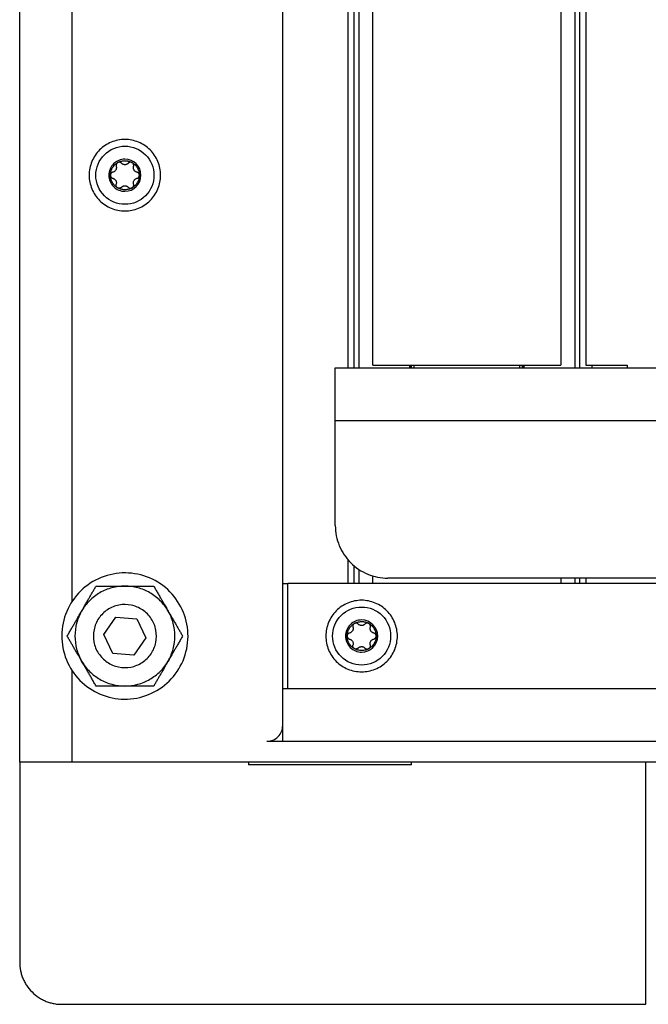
# Model space of a CAD drawing. Header units: millimetres. Extents: x -3787 to 418, y -511 to 3927.
# Tile 15 of 87: x -1940 to -1821, y -38 to 149. Entities that reach past the tile are written whole.
import ezdxf

# ---------------------------------------------------------------- set-up
doc = ezdxf.new("R2010")
doc.units = ezdxf.units.MM

msp = doc.modelspace()

# ---------------------------------------------------------------- linework, layer by layer
at = {"color": 7, "linetype": 'Continuous', "lineweight": 25}
for p, q in [((-1940.01, 7.81), (-1940.01, 1745.81)), ((-1890.01, 14.81), (-1890.01, 1721.55)), ((-1877.64, 304.76), (-1877.64, 82.81)), ((-1872.87, 83.31), (-1872.87, 301.61)), ((-1837.15, 301.14), (-1837.15, 83.31)), ((-1832.37, 301.14), (-1832.37, 83.31)), ((-1930.01, 38.44), (-1930.01, 200.38)), ((-1880.01, 82.81), (-962.01, 82.81)), ((-1872.87, 83.31), (-1837.15, 83.31)), ((-1865.01, 82.81), (-1865.01, 83.31)), ((-1845.01, 83.31), (-1845.01, 82.81)), ((-1832.37, 83.31), (-1824.51, 83.31)), ((-1831.21, 82.81), (-1831.21, 83.31)), ((-1824.51, 83.31), (-1824.51, 82.81)), ((-1880.01, 52.81), (-1880.01, 72.81)), ((-1880.01, 72.81), (-962.01, 72.81)), ((-1877.64, 46.43), (-1877.64, 41.81)), ((-1872.87, 41.81), (-1872.87, 43.28)), ((-1890.01, 41.81), (-1889.01, 41.81)), ((-1889.01, 21.81), (-1889.01, 41.81)), ((-953.01, 41.81), (-1889.01, 41.81)), ((-972.01, 42.81), (-1870.01, 42.81)), ((-1837.15, 42.81), (-1837.15, 41.81)), ((-1832.37, 42.81), (-1832.37, 41.81)), ((-1924, 32.11), (-1921.74, 35.42)), ((-1921.74, 35.42), (-1917.75, 35.11)), ((-1917.75, 35.11), (-1916.02, 31.5)), ((-1922.27, 28.51), (-1924, 32.11)), ((-1916.02, 31.5), (-1918.28, 28.2)), ((-1918.28, 28.2), (-1922.27, 28.51)), ((-1930.01, 7.81), (-1930.01, 25.18)), ((-1890.01, 21.81), (-1889.01, 21.81)), ((-1889.01, 21.81), (-953.01, 21.81)), ((-1890.01, 11.81), (-1890.01, 14.81)), ((-1893.01, 11.81), (-949.01, 11.81)), ((-1940.01, 7.81), (-1940.01, -30.19)), ((-912.01, 7.81), (-1930.01, 7.81)), ((-1896.51, 7.81), (-1896.51, 7.31)), ((-1865.51, 7.31), (-1865.51, 7.81)), ((-1821.01, -38.19), (-1821.01, 7.81)), ((-1865.51, 7.31), (-1896.51, 7.31)), ((-1932.01, -38.19), (-1821.01, -38.19))]:
    msp.add_line(p, q, dxfattribs=at)
at = {"color": 8, "linetype": 'Continuous', "lineweight": 25}
for p, q in [((-1876.43, 82.81), (-1876.43, 303.54)), ((-1875.55, 302.82), (-1875.55, 82.81)), ((-1834.47, 301.14), (-1834.47, 82.81)), ((-1833.58, 301.14), (-1833.58, 82.81)), ((-1865.84, 82.81), (-1865.84, 83.31)), ((-1865.66, 82.81), (-1865.66, 83.31)), ((-1865.51, 82.81), (-1865.51, 83.31)), ((-1844.51, 83.31), (-1844.51, 82.81)), ((-1844.36, 83.31), (-1844.36, 82.81)), ((-1844.17, 83.31), (-1844.17, 82.81)), ((-1831.23, 83.31), (-1831.23, 82.81)), ((-1876.43, 41.81), (-1876.43, 45.21)), ((-1875.55, 44.49), (-1875.55, 41.81)), ((-1834.47, 42.81), (-1834.47, 41.81)), ((-1833.58, 42.81), (-1833.58, 41.81))]:
    msp.add_line(p, q, dxfattribs=at)
at = {"color": 7, "linetype": 'Continuous', "lineweight": 25}
for points, knots in [([(-1920.01, 126.21), (-1920.9, 126.21), (-1921.79, 126.03), (-1923.43, 125.35), (-1924.19, 124.85), (-1925.45, 123.59), (-1925.95, 122.83), (-1926.63, 121.19), (-1926.81, 120.3), (-1926.81, 118.52), (-1926.63, 117.63), (-1925.95, 115.98), (-1925.45, 115.23), (-1924.19, 113.97), (-1923.43, 113.47), (-1921.79, 112.79), (-1920.9, 112.61), (-1920.01, 112.61)], [0, 0, 0, 0, 0.125, 0.125, 0.25, 0.25, 0.375, 0.375, 0.5, 0.5, 0.625, 0.625, 0.75, 0.75, 0.875, 0.875, 1, 1, 1, 1]), ([(-1920.01, 112.61), (-1919.12, 112.61), (-1918.23, 112.79), (-1916.58, 113.47), (-1915.83, 113.97), (-1914.57, 115.23), (-1914.07, 115.98), (-1913.38, 117.63), (-1913.21, 118.52), (-1913.21, 120.3), (-1913.38, 121.19), (-1914.07, 122.83), (-1914.57, 123.59), (-1915.83, 124.85), (-1916.58, 125.35), (-1918.23, 126.03), (-1919.12, 126.21), (-1920.01, 126.21)], [0, 0, 0, 0, 0.125, 0.125, 0.25, 0.25, 0.375, 0.375, 0.5, 0.5, 0.625, 0.625, 0.75, 0.75, 0.875, 0.875, 1, 1, 1, 1]), ([(-1920.01, 113.89), (-1921.47, 113.89), (-1922.88, 114.47), (-1924.95, 116.54), (-1925.53, 117.95), (-1925.53, 120.87), (-1924.95, 122.28), (-1922.88, 124.35), (-1921.47, 124.93), (-1920.01, 124.93)], [0, 0, 0, 0, 0.25, 0.25, 0.5, 0.5, 0.75, 0.75, 1, 1, 1, 1]), ([(-1920.01, 124.93), (-1918.54, 124.93), (-1917.14, 124.35), (-1915.07, 122.28), (-1914.49, 120.87), (-1914.49, 117.95), (-1915.07, 116.54), (-1917.14, 114.47), (-1918.54, 113.89), (-1920.01, 113.89)], [0, 0, 0, 0, 0.25, 0.25, 0.5, 0.5, 0.75, 0.75, 1, 1, 1, 1]), ([(-1920.01, 122.47), (-1920.82, 122.47), (-1921.6, 122.15), (-1922.75, 121), (-1923.07, 120.22), (-1923.07, 118.6), (-1922.75, 117.82), (-1921.6, 116.67), (-1920.82, 116.35), (-1920.01, 116.35)], [0, 0, 0, 0, 0.25, 0.25, 0.5, 0.5, 0.75, 0.75, 1, 1, 1, 1]), ([(-1922.77, 119.41), (-1922.77, 119.46), (-1922.77, 119.55), (-1922.75, 119.69), (-1922.74, 119.83), (-1922.71, 119.97), (-1922.66, 120.18), (-1922.57, 120.46), (-1922.41, 120.79), (-1922.2, 121.1), (-1921.99, 121.34), (-1921.78, 121.53), (-1921.59, 121.68), (-1921.46, 121.76), (-1921.39, 121.8)], [0, 0, 0, 0, 0.049249, 0.098316, 0.147332, 0.196427, 0.245731, 0.372789, 0.500023, 0.627081, 0.754315, 0.836273, 0.917965, 1, 1, 1, 1]), ([(-1921.39, 121.8), (-1921.41, 121.79), (-1921.45, 121.76), (-1921.5, 121.72), (-1921.55, 121.67), (-1921.59, 121.61), (-1921.62, 121.55), (-1921.66, 121.47), (-1921.69, 121.36), (-1921.69, 121.23), (-1921.67, 121.14), (-1921.66, 121.1)], [0, 0, 0, 0, 0.083058, 0.165265, 0.247352, 0.330072, 0.414184, 0.50043, 0.666593, 0.831108, 1, 1, 1, 1]), ([(-1921.39, 121.8), (-1921.35, 121.82), (-1921.26, 121.87), (-1921.13, 121.93), (-1921, 121.99), (-1920.86, 122.04), (-1920.69, 122.09), (-1920.49, 122.13), (-1920.25, 122.16), (-1920.09, 122.17), (-1920.01, 122.17)], [0, 0, 0, 0, 0.100225, 0.200067, 0.299801, 0.399704, 0.500049, 0.666829, 0.833053, 1, 1, 1, 1]), ([(-1921.09, 121.88), (-1921.11, 121.88), (-1921.17, 121.88), (-1921.24, 121.86), (-1921.32, 121.84), (-1921.36, 121.81), (-1921.39, 121.8)], [0, 0, 0, 0, 0.254015, 0.503467, 0.751189, 1, 1, 1, 1]), ([(-1920.65, 121.69), (-1920.66, 121.7), (-1920.69, 121.73), (-1920.74, 121.77), (-1920.8, 121.81), (-1920.87, 121.84), (-1920.97, 121.87), (-1921.05, 121.88), (-1921.09, 121.88)], [0, 0, 0, 0, 0.13406, 0.267042, 0.400106, 0.53445, 0.769681, 1, 1, 1, 1]), ([(-1920.01, 121.41), (-1920.03, 121.41), (-1920.08, 121.41), (-1920.15, 121.42), (-1920.23, 121.44), (-1920.3, 121.46), (-1920.4, 121.5), (-1920.52, 121.57), (-1920.6, 121.65), (-1920.65, 121.69)], [0, 0, 0, 0, 0.094967, 0.192047, 0.291667, 0.394222, 0.500073, 0.731133, 1, 1, 1, 1]), ([(-1920.01, 116.35), (-1918.32, 116.35), (-1916.95, 117.72), (-1916.95, 121.1), (-1918.32, 122.47), (-1920.01, 122.47)], [0, 0, 0, 0, 0.5, 0.5, 1, 1, 1, 1]), ([(-1920.01, 122.17), (-1919.96, 122.17), (-1919.86, 122.17), (-1919.72, 122.16), (-1919.58, 122.14), (-1919.43, 122.11), (-1919.26, 122.07), (-1919.06, 122.01), (-1918.84, 121.91), (-1918.7, 121.84), (-1918.63, 121.8)], [0, 0, 0, 0, 0.100225, 0.200067, 0.299801, 0.399704, 0.500049, 0.666829, 0.833053, 1, 1, 1, 1]), ([(-1919.37, 121.69), (-1919.39, 121.67), (-1919.43, 121.62), (-1919.5, 121.57), (-1919.57, 121.52), (-1919.66, 121.48), (-1919.76, 121.44), (-1919.89, 121.41), (-1919.97, 121.41), (-1920.01, 121.41)], [0, 0, 0, 0, 0.1394401, 0.2692395, 0.3895717, 0.5006551, 0.6749496, 0.8407894, 1, 1, 1, 1]), ([(-1918.93, 121.88), (-1918.95, 121.88), (-1918.99, 121.88), (-1919.05, 121.87), (-1919.1, 121.85), (-1919.18, 121.83), (-1919.28, 121.78), (-1919.34, 121.72), (-1919.37, 121.69)], [0, 0, 0, 0, 0.115084, 0.230621, 0.347395, 0.466183, 0.733228, 1, 1, 1, 1]), ([(-1918.63, 121.8), (-1918.65, 121.81), (-1918.7, 121.84), (-1918.77, 121.86), (-1918.85, 121.88), (-1918.9, 121.88), (-1918.93, 121.88)], [0, 0, 0, 0, 0.248811, 0.496533, 0.745985, 1, 1, 1, 1]), ([(-1918.63, 121.8), (-1918.59, 121.78), (-1918.51, 121.73), (-1918.39, 121.65), (-1918.28, 121.56), (-1918.17, 121.47), (-1918.01, 121.32), (-1917.82, 121.1), (-1917.61, 120.79), (-1917.45, 120.46), (-1917.34, 120.15), (-1917.29, 119.88), (-1917.25, 119.65), (-1917.25, 119.49), (-1917.25, 119.41)], [0, 0, 0, 0, 0.049249, 0.098316, 0.147332, 0.196427, 0.245731, 0.372789, 0.500023, 0.627081, 0.754315, 0.836273, 0.917965, 1, 1, 1, 1]), ([(-1918.35, 121.1), (-1918.35, 121.13), (-1918.33, 121.18), (-1918.33, 121.25), (-1918.33, 121.33), (-1918.34, 121.41), (-1918.37, 121.5), (-1918.42, 121.61), (-1918.51, 121.72), (-1918.59, 121.77), (-1918.63, 121.8)], [0, 0, 0, 0, 0.102247, 0.202107, 0.300825, 0.399709, 0.50007, 0.670267, 0.834894, 1, 1, 1, 1]), ([(-1922.3, 119.99), (-1922.33, 119.99), (-1922.38, 119.97), (-1922.45, 119.94), (-1922.51, 119.9), (-1922.57, 119.85), (-1922.64, 119.78), (-1922.71, 119.68), (-1922.76, 119.55), (-1922.76, 119.46), (-1922.77, 119.41)], [0, 0, 0, 0, 0.1022468, 0.2021073, 0.300825, 0.3997087, 0.5000699, 0.6702666, 0.8348935, 1, 1, 1, 1]), ([(-1921.66, 121.1), (-1921.65, 121.07), (-1921.64, 121.01), (-1921.62, 120.93), (-1921.62, 120.84), (-1921.63, 120.73), (-1921.66, 120.58), (-1921.73, 120.41), (-1921.84, 120.25), (-1921.98, 120.13), (-1922.13, 120.04), (-1922.24, 120.01), (-1922.3, 119.99)], [0, 0, 0, 0, 0.0696477, 0.1344877, 0.1946062, 0.2501117, 0.3788928, 0.4991802, 0.6199817, 0.7493242, 0.8651669, 1, 1, 1, 1]), ([(-1917.71, 119.99), (-1917.74, 120), (-1917.8, 120.02), (-1917.89, 120.05), (-1917.96, 120.09), (-1918.06, 120.15), (-1918.17, 120.25), (-1918.28, 120.4), (-1918.36, 120.58), (-1918.39, 120.75), (-1918.4, 120.93), (-1918.37, 121.04), (-1918.35, 121.1)], [0, 0, 0, 0, 0.0696477, 0.1344877, 0.1946062, 0.2501117, 0.3788928, 0.4991802, 0.6199818, 0.7493243, 0.865167, 1, 1, 1, 1]), ([(-1917.25, 119.41), (-1917.25, 119.43), (-1917.25, 119.48), (-1917.26, 119.55), (-1917.28, 119.61), (-1917.31, 119.68), (-1917.34, 119.74), (-1917.4, 119.81), (-1917.48, 119.89), (-1917.59, 119.96), (-1917.67, 119.98), (-1917.71, 119.99)], [0, 0, 0, 0, 0.083058, 0.165265, 0.247352, 0.330072, 0.414184, 0.50043, 0.666593, 0.831108, 1, 1, 1, 1]), ([(-1921.39, 117.02), (-1921.43, 117.04), (-1921.51, 117.09), (-1921.63, 117.17), (-1921.74, 117.26), (-1921.85, 117.35), (-1922.01, 117.5), (-1922.2, 117.72), (-1922.4, 118.02), (-1922.57, 118.36), (-1922.67, 118.66), (-1922.73, 118.94), (-1922.76, 119.17), (-1922.77, 119.33), (-1922.77, 119.41)], [0, 0, 0, 0, 0.049249, 0.098316, 0.147332, 0.196427, 0.245731, 0.372789, 0.500023, 0.627081, 0.754315, 0.836273, 0.917965, 1, 1, 1, 1]), ([(-1922.77, 119.41), (-1922.77, 119.39), (-1922.77, 119.34), (-1922.75, 119.27), (-1922.73, 119.2), (-1922.71, 119.14), (-1922.67, 119.08), (-1922.62, 119.01), (-1922.54, 118.93), (-1922.42, 118.86), (-1922.34, 118.84), (-1922.3, 118.82)], [0, 0, 0, 0, 0.083058, 0.165265, 0.247352, 0.330072, 0.414184, 0.50043, 0.666593, 0.831108, 1, 1, 1, 1]), ([(-1922.3, 118.82), (-1922.27, 118.82), (-1922.21, 118.8), (-1922.13, 118.77), (-1922.06, 118.73), (-1921.96, 118.66), (-1921.85, 118.57), (-1921.73, 118.41), (-1921.66, 118.24), (-1921.62, 118.06), (-1921.62, 117.88), (-1921.65, 117.77), (-1921.66, 117.71)], [0, 0, 0, 0, 0.0696477, 0.1344877, 0.1946062, 0.2501117, 0.3788928, 0.4991802, 0.6199818, 0.7493243, 0.865167, 1, 1, 1, 1]), ([(-1917.25, 119.41), (-1917.25, 119.36), (-1917.25, 119.27), (-1917.26, 119.13), (-1917.28, 118.98), (-1917.3, 118.85), (-1917.35, 118.63), (-1917.45, 118.36), (-1917.61, 118.03), (-1917.82, 117.72), (-1918.03, 117.48), (-1918.24, 117.29), (-1918.43, 117.14), (-1918.56, 117.06), (-1918.63, 117.02)], [0, 0, 0, 0, 0.049249, 0.098316, 0.147332, 0.196427, 0.245731, 0.372789, 0.500023, 0.627081, 0.754315, 0.836273, 0.917965, 1, 1, 1, 1]), ([(-1918.35, 117.71), (-1918.36, 117.75), (-1918.38, 117.8), (-1918.39, 117.89), (-1918.39, 117.98), (-1918.39, 118.09), (-1918.36, 118.24), (-1918.28, 118.41), (-1918.17, 118.56), (-1918.04, 118.68), (-1917.88, 118.78), (-1917.77, 118.81), (-1917.71, 118.82)], [0, 0, 0, 0, 0.069648, 0.134488, 0.194606, 0.250112, 0.378893, 0.49918, 0.619982, 0.749324, 0.865167, 1, 1, 1, 1]), ([(-1917.71, 118.82), (-1917.69, 118.83), (-1917.64, 118.84), (-1917.57, 118.88), (-1917.5, 118.92), (-1917.44, 118.97), (-1917.37, 119.04), (-1917.31, 119.14), (-1917.26, 119.27), (-1917.25, 119.36), (-1917.25, 119.41)], [0, 0, 0, 0, 0.102247, 0.202107, 0.300825, 0.399709, 0.50007, 0.670267, 0.834894, 1, 1, 1, 1]), ([(-1921.39, 117.02), (-1921.41, 117.03), (-1921.45, 117.06), (-1921.5, 117.1), (-1921.55, 117.15), (-1921.59, 117.21), (-1921.62, 117.27), (-1921.66, 117.35), (-1921.69, 117.45), (-1921.69, 117.59), (-1921.67, 117.67), (-1921.66, 117.71)], [0, 0, 0, 0, 0.080783, 0.162359, 0.244941, 0.328733, 0.413933, 0.500725, 0.653903, 0.820129, 1, 1, 1, 1]), ([(-1920.65, 117.13), (-1920.66, 117.11), (-1920.7, 117.08), (-1920.75, 117.04), (-1920.81, 117.01), (-1920.87, 116.98), (-1920.93, 116.96), (-1921.01, 116.94), (-1921.12, 116.93), (-1921.26, 116.96), (-1921.35, 117), (-1921.39, 117.02)], [0, 0, 0, 0, 0.0918649, 0.1802507, 0.2652197, 0.3468419, 0.4251964, 0.5003727, 0.6719696, 0.8379775, 1, 1, 1, 1]), ([(-1918.63, 117.02), (-1918.67, 117), (-1918.75, 116.95), (-1918.88, 116.89), (-1919.01, 116.83), (-1919.14, 116.79), (-1919.35, 116.72), (-1919.64, 116.67), (-1920.01, 116.64), (-1920.38, 116.67), (-1920.69, 116.73), (-1920.96, 116.82), (-1921.18, 116.91), (-1921.32, 116.98), (-1921.39, 117.02)], [0, 0, 0, 0, 0.049249, 0.098316, 0.147332, 0.196427, 0.245731, 0.372789, 0.500023, 0.627081, 0.754315, 0.836273, 0.917965, 1, 1, 1, 1]), ([(-1920.65, 117.13), (-1920.63, 117.15), (-1920.58, 117.2), (-1920.51, 117.25), (-1920.44, 117.3), (-1920.36, 117.34), (-1920.25, 117.38), (-1920.13, 117.4), (-1920.05, 117.41), (-1920.01, 117.41)], [0, 0, 0, 0, 0.1394401, 0.2692395, 0.3895717, 0.5006551, 0.6749496, 0.8407894, 1, 1, 1, 1]), ([(-1920.01, 117.41), (-1919.98, 117.41), (-1919.94, 117.41), (-1919.86, 117.4), (-1919.79, 117.38), (-1919.72, 117.36), (-1919.62, 117.32), (-1919.49, 117.25), (-1919.41, 117.17), (-1919.37, 117.13)], [0, 0, 0, 0, 0.094967, 0.192047, 0.291667, 0.394222, 0.500073, 0.731133, 1, 1, 1, 1]), ([(-1919.37, 117.13), (-1919.35, 117.11), (-1919.31, 117.08), (-1919.25, 117.03), (-1919.18, 116.99), (-1919.11, 116.96), (-1919.01, 116.94), (-1918.89, 116.93), (-1918.75, 116.96), (-1918.67, 117), (-1918.63, 117.02)], [0, 0, 0, 0, 0.102247, 0.202107, 0.300825, 0.399708, 0.500069, 0.670266, 0.834893, 1, 1, 1, 1]), ([(-1918.63, 117.02), (-1918.61, 117.03), (-1918.57, 117.06), (-1918.51, 117.1), (-1918.47, 117.15), (-1918.43, 117.21), (-1918.39, 117.27), (-1918.35, 117.35), (-1918.33, 117.46), (-1918.32, 117.59), (-1918.34, 117.67), (-1918.35, 117.71)], [0, 0, 0, 0, 0.083058, 0.1652653, 0.2473517, 0.3300716, 0.4141835, 0.5004296, 0.6665928, 0.8311085, 1, 1, 1, 1]), ([(-1880.01, 72.81), (-1880.01, 72.91), (-1880.01, 73.11), (-1880.01, 73.42), (-1880.01, 73.72), (-1880.01, 74.03), (-1880.01, 74.33), (-1880.01, 74.85), (-1880.01, 75.58), (-1880.01, 76.51), (-1880.01, 77.42), (-1880.01, 78.59), (-1880.01, 79.93), (-1880.01, 81.02), (-1880.01, 81.7), (-1880.01, 82.12), (-1880.01, 82.44), (-1880.01, 82.63), (-1880.01, 82.74), (-1880.01, 82.8), (-1880.01, 82.81), (-1880.01, 82.81)], [0, 0, 0, 0, 0.019453, 0.038872, 0.058275, 0.077679, 0.097104, 0.116567, 0.178313, 0.240094, 0.304415, 0.368769, 0.500007, 0.631244, 0.695565, 0.75992, 0.821667, 0.883447, 0.922314, 0.961117, 1, 1, 1, 1]), ([(-1880.01, 52.81), (-1880.01, 51.5), (-1879.75, 50.19), (-1878.75, 47.77), (-1878, 46.66), (-1876.15, 44.81), (-1875.04, 44.07), (-1872.63, 43.07), (-1871.32, 42.81), (-1870.01, 42.81)], [0, 0, 0, 0, 0.25, 0.25, 0.5, 0.5, 0.75, 0.75, 1, 1, 1, 1]), ([(-1908.26, 29.38), (-1907.94, 30.91), (-1907.93, 32.52), (-1908.51, 35.6), (-1909.12, 37.09), (-1910.84, 39.71), (-1911.96, 40.85), (-1914.56, 42.62), (-1916.04, 43.24), (-1919.11, 43.88), (-1920.71, 43.89), (-1923.8, 43.3), (-1925.28, 42.7), (-1927.91, 40.98), (-1929.05, 39.85), (-1930.82, 37.25), (-1931.44, 35.78), (-1931.76, 34.24)], [0, 0, 0, 0, 0.125, 0.125, 0.25, 0.25, 0.375, 0.375, 0.5, 0.5, 0.625, 0.625, 0.75, 0.75, 0.875, 0.875, 1, 1, 1, 1]), ([(-1928.24, 36.56), (-1928.19, 36.64), (-1928.1, 36.8), (-1927.96, 37.04), (-1927.82, 37.29), (-1927.67, 37.53), (-1927.46, 37.9), (-1927.17, 38.4), (-1926.83, 39), (-1926.49, 39.58), (-1926.16, 40.15), (-1925.83, 40.73), (-1925.61, 41.11), (-1925.49, 41.31)], [0, 0, 0, 0, 0.048847, 0.097698, 0.146681, 0.195921, 0.245541, 0.372283, 0.501379, 0.620543, 0.742811, 0.869049, 1, 1, 1, 1]), ([(-1925.49, 41.31), (-1925.36, 41.31), (-1925.1, 41.31), (-1924.72, 41.31), (-1924.33, 41.31), (-1923.95, 41.31), (-1923.58, 41.31), (-1923.2, 41.31), (-1922.72, 41.31), (-1922.12, 41.31), (-1921.49, 41.31), (-1920.94, 41.31), (-1920.47, 41.31), (-1920.16, 41.31), (-1920.01, 41.31)], [0, 0, 0, 0, 0.075958, 0.150258, 0.223026, 0.294404, 0.364543, 0.433612, 0.50179, 0.630049, 0.756002, 0.837959, 0.919102, 1, 1, 1, 1]), ([(-1920.01, 41.31), (-1920.84, 41.31), (-1921.67, 41.2), (-1923.27, 40.77), (-1924.04, 40.45), (-1924.76, 40.04)], [0, 0, 0, 0, 0.5, 0.5, 1, 1, 1, 1]), ([(-1911.78, 36.56), (-1912.2, 37.28), (-1912.7, 37.94), (-1913.88, 39.11), (-1914.54, 39.62), (-1915.98, 40.45), (-1916.75, 40.77), (-1918.35, 41.2), (-1919.18, 41.31), (-1920.01, 41.31)], [0, 0, 0, 0, 0.25, 0.25, 0.5, 0.5, 0.75, 0.75, 1, 1, 1, 1]), ([(-1920.01, 41.31), (-1919.91, 41.31), (-1919.73, 41.31), (-1919.45, 41.31), (-1919.17, 41.31), (-1918.89, 41.31), (-1918.46, 41.31), (-1917.89, 41.31), (-1917.19, 41.31), (-1916.52, 41.31), (-1915.86, 41.31), (-1915.19, 41.31), (-1914.75, 41.31), (-1914.52, 41.31)], [0, 0, 0, 0, 0.048847, 0.097698, 0.146681, 0.195921, 0.245541, 0.372283, 0.501379, 0.620543, 0.742811, 0.869049, 1, 1, 1, 1]), ([(-1914.52, 41.31), (-1914.46, 41.2), (-1914.33, 40.97), (-1914.14, 40.64), (-1913.95, 40.31), (-1913.76, 39.98), (-1913.57, 39.65), (-1913.38, 39.33), (-1913.14, 38.91), (-1912.84, 38.39), (-1912.52, 37.84), (-1912.25, 37.37), (-1912.01, 36.96), (-1911.86, 36.69), (-1911.78, 36.56)], [0, 0, 0, 0, 0.075767, 0.149883, 0.222476, 0.293685, 0.363661, 0.432569, 0.50059, 0.629173, 0.755436, 0.837586, 0.918917, 1, 1, 1, 1]), ([(-1924.76, 40.04), (-1925.48, 39.62), (-1926.14, 39.11), (-1927.31, 37.94), (-1927.82, 37.28), (-1928.24, 36.56)], [0, 0, 0, 0, 0.5, 0.5, 1, 1, 1, 1]), ([(-1918.79, 37.68), (-1919.56, 37.84), (-1920.36, 37.85), (-1921.9, 37.56), (-1922.65, 37.26), (-1923.96, 36.39), (-1924.53, 35.83), (-1925.41, 34.53), (-1925.72, 33.79), (-1926.04, 32.26), (-1926.05, 31.46), (-1925.75, 29.91), (-1925.45, 29.17), (-1924.59, 27.86), (-1924.03, 27.29), (-1922.73, 26.41), (-1921.99, 26.09), (-1921.22, 25.93)], [0, 0, 0, 0, 0.125, 0.125, 0.25, 0.25, 0.375, 0.375, 0.5, 0.5, 0.625, 0.625, 0.75, 0.75, 0.875, 0.875, 1, 1, 1, 1]), ([(-1921.22, 25.93), (-1920.46, 25.77), (-1919.65, 25.77), (-1918.11, 26.06), (-1917.37, 26.36), (-1916.06, 27.23), (-1915.49, 27.79), (-1914.6, 29.09), (-1914.29, 29.82), (-1913.97, 31.36), (-1913.97, 32.16), (-1914.26, 33.71), (-1914.56, 34.45), (-1915.42, 35.76), (-1915.99, 36.33), (-1917.29, 37.21), (-1918.02, 37.53), (-1918.79, 37.68)], [0, 0, 0, 0, 0.125, 0.125, 0.25, 0.25, 0.375, 0.375, 0.5, 0.5, 0.625, 0.625, 0.75, 0.75, 0.875, 0.875, 1, 1, 1, 1]), ([(-1875.01, 38.61), (-1875.9, 38.61), (-1876.79, 38.43), (-1878.43, 37.75), (-1879.19, 37.25), (-1880.45, 35.99), (-1880.95, 35.23), (-1881.63, 33.59), (-1881.81, 32.7), (-1881.81, 30.92), (-1881.63, 30.03), (-1880.95, 28.38), (-1880.45, 27.63), (-1879.19, 26.37), (-1878.43, 25.87), (-1876.79, 25.19), (-1875.9, 25.01), (-1875.01, 25.01)], [0, 0, 0, 0, 0.125, 0.125, 0.25, 0.25, 0.375, 0.375, 0.5, 0.5, 0.625, 0.625, 0.75, 0.75, 0.875, 0.875, 1, 1, 1, 1]), ([(-1875.01, 25.01), (-1874.12, 25.01), (-1873.23, 25.19), (-1871.58, 25.87), (-1870.83, 26.37), (-1869.57, 27.63), (-1869.07, 28.38), (-1868.38, 30.03), (-1868.21, 30.92), (-1868.21, 32.7), (-1868.38, 33.59), (-1869.07, 35.23), (-1869.57, 35.99), (-1870.83, 37.25), (-1871.58, 37.75), (-1873.23, 38.43), (-1874.12, 38.61), (-1875.01, 38.61)], [0, 0, 0, 0, 0.125, 0.125, 0.25, 0.25, 0.375, 0.375, 0.5, 0.5, 0.625, 0.625, 0.75, 0.75, 0.875, 0.875, 1, 1, 1, 1]), ([(-1930.98, 31.81), (-1930.91, 31.92), (-1930.78, 32.14), (-1930.59, 32.48), (-1930.4, 32.81), (-1930.21, 33.14), (-1930.02, 33.47), (-1929.83, 33.79), (-1929.59, 34.21), (-1929.29, 34.73), (-1928.97, 35.28), (-1928.7, 35.75), (-1928.47, 36.16), (-1928.31, 36.43), (-1928.24, 36.56)], [0, 0, 0, 0, 0.075958, 0.150258, 0.223026, 0.294404, 0.364543, 0.433612, 0.50179, 0.630049, 0.756002, 0.837959, 0.919102, 1, 1, 1, 1]), ([(-1928.24, 36.56), (-1928.65, 35.84), (-1928.97, 35.07), (-1929.4, 33.47), (-1929.51, 32.64), (-1929.51, 30.98), (-1929.4, 30.15), (-1928.97, 28.55), (-1928.65, 27.78), (-1928.24, 27.06)], [0, 0, 0, 0, 0.25, 0.25, 0.5, 0.5, 0.75, 0.75, 1, 1, 1, 1]), ([(-1911.78, 27.06), (-1911.37, 27.78), (-1911.05, 28.55), (-1910.62, 30.15), (-1910.51, 30.98), (-1910.51, 32.64), (-1910.62, 33.47), (-1911.05, 35.07), (-1911.37, 35.84), (-1911.78, 36.56)], [0, 0, 0, 0, 0.25, 0.25, 0.5, 0.5, 0.75, 0.75, 1, 1, 1, 1]), ([(-1911.78, 36.56), (-1911.73, 36.48), (-1911.64, 36.32), (-1911.5, 36.08), (-1911.36, 35.83), (-1911.22, 35.59), (-1911.01, 35.22), (-1910.72, 34.73), (-1910.38, 34.13), (-1910.04, 33.54), (-1909.71, 32.97), (-1909.37, 32.39), (-1909.15, 32), (-1909.04, 31.81)], [0, 0, 0, 0, 0.04868, 0.097365, 0.14618, 0.195249, 0.244695, 0.370973, 0.499581, 0.619161, 0.74186, 0.868556, 1, 1, 1, 1]), ([(-1875.01, 26.29), (-1876.47, 26.29), (-1877.88, 26.87), (-1879.95, 28.94), (-1880.53, 30.35), (-1880.53, 33.27), (-1879.95, 34.68), (-1877.88, 36.75), (-1876.47, 37.33), (-1875.01, 37.33)], [0, 0, 0, 0, 0.25, 0.25, 0.5, 0.5, 0.75, 0.75, 1, 1, 1, 1]), ([(-1875.01, 37.33), (-1873.54, 37.33), (-1872.14, 36.75), (-1870.07, 34.68), (-1869.49, 33.27), (-1869.49, 30.35), (-1870.07, 28.94), (-1872.14, 26.87), (-1873.54, 26.29), (-1875.01, 26.29)], [0, 0, 0, 0, 0.25, 0.25, 0.5, 0.5, 0.75, 0.75, 1, 1, 1, 1]), ([(-1931.76, 34.24), (-1932.08, 32.7), (-1932.09, 31.1), (-1931.5, 28.02), (-1930.9, 26.53), (-1929.17, 23.91), (-1928.05, 22.77), (-1925.45, 21), (-1923.98, 20.38), (-1920.9, 19.74), (-1919.3, 19.73), (-1916.22, 20.32), (-1914.73, 20.92), (-1912.11, 22.64), (-1910.97, 23.77), (-1909.2, 26.36), (-1908.58, 27.84), (-1908.26, 29.38)], [0, 0, 0, 0, 0.125, 0.125, 0.25, 0.25, 0.375, 0.375, 0.5, 0.5, 0.625, 0.625, 0.75, 0.75, 0.875, 0.875, 1, 1, 1, 1]), ([(-1875.01, 34.87), (-1875.82, 34.87), (-1876.6, 34.55), (-1877.75, 33.4), (-1878.07, 32.62), (-1878.07, 31), (-1877.75, 30.22), (-1876.6, 29.07), (-1875.82, 28.75), (-1875.01, 28.75)], [0, 0, 0, 0, 0.25, 0.25, 0.5, 0.5, 0.75, 0.75, 1, 1, 1, 1]), ([(-1877.77, 31.81), (-1877.77, 31.86), (-1877.77, 31.95), (-1877.75, 32.09), (-1877.74, 32.23), (-1877.71, 32.37), (-1877.66, 32.58), (-1877.57, 32.86), (-1877.41, 33.19), (-1877.2, 33.5), (-1876.99, 33.74), (-1876.78, 33.93), (-1876.59, 34.08), (-1876.46, 34.16), (-1876.39, 34.2)], [0, 0, 0, 0, 0.049249, 0.098316, 0.147332, 0.196427, 0.245731, 0.372789, 0.500023, 0.627081, 0.754315, 0.836273, 0.917965, 1, 1, 1, 1]), ([(-1876.39, 34.2), (-1876.41, 34.19), (-1876.45, 34.16), (-1876.5, 34.12), (-1876.55, 34.07), (-1876.59, 34.01), (-1876.62, 33.95), (-1876.66, 33.87), (-1876.69, 33.76), (-1876.69, 33.63), (-1876.67, 33.54), (-1876.66, 33.5)], [0, 0, 0, 0, 0.083058, 0.165265, 0.247352, 0.330072, 0.414184, 0.50043, 0.666593, 0.831108, 1, 1, 1, 1]), ([(-1876.39, 34.2), (-1876.35, 34.22), (-1876.26, 34.27), (-1876.13, 34.33), (-1876, 34.39), (-1875.86, 34.44), (-1875.69, 34.49), (-1875.49, 34.53), (-1875.25, 34.56), (-1875.09, 34.57), (-1875.01, 34.57)], [0, 0, 0, 0, 0.100225, 0.200067, 0.299801, 0.399704, 0.500049, 0.666829, 0.833053, 1, 1, 1, 1]), ([(-1876.09, 34.28), (-1876.11, 34.28), (-1876.17, 34.28), (-1876.24, 34.26), (-1876.32, 34.24), (-1876.36, 34.21), (-1876.39, 34.2)], [0, 0, 0, 0, 0.254015, 0.503467, 0.751189, 1, 1, 1, 1]), ([(-1875.65, 34.09), (-1875.66, 34.1), (-1875.69, 34.13), (-1875.74, 34.17), (-1875.8, 34.21), (-1875.87, 34.24), (-1875.97, 34.27), (-1876.05, 34.28), (-1876.09, 34.28)], [0, 0, 0, 0, 0.13406, 0.267042, 0.400106, 0.53445, 0.769681, 1, 1, 1, 1]), ([(-1875.01, 33.81), (-1875.03, 33.81), (-1875.08, 33.81), (-1875.15, 33.82), (-1875.23, 33.84), (-1875.3, 33.86), (-1875.4, 33.9), (-1875.52, 33.97), (-1875.6, 34.05), (-1875.65, 34.09)], [0, 0, 0, 0, 0.0949666, 0.1920468, 0.291667, 0.3942219, 0.5000732, 0.7311325, 1, 1, 1, 1]), ([(-1875.01, 28.75), (-1873.32, 28.75), (-1871.95, 30.12), (-1871.95, 33.5), (-1873.32, 34.87), (-1875.01, 34.87)], [0, 0, 0, 0, 0.5, 0.5, 1, 1, 1, 1]), ([(-1875.01, 34.57), (-1874.96, 34.57), (-1874.86, 34.57), (-1874.72, 34.56), (-1874.58, 34.54), (-1874.43, 34.51), (-1874.26, 34.47), (-1874.06, 34.41), (-1873.84, 34.31), (-1873.7, 34.24), (-1873.63, 34.2)], [0, 0, 0, 0, 0.100225, 0.200067, 0.299801, 0.399704, 0.500049, 0.666829, 0.833053, 1, 1, 1, 1]), ([(-1874.37, 34.09), (-1874.39, 34.07), (-1874.43, 34.02), (-1874.5, 33.97), (-1874.57, 33.92), (-1874.66, 33.88), (-1874.76, 33.84), (-1874.89, 33.81), (-1874.97, 33.81), (-1875.01, 33.81)], [0, 0, 0, 0, 0.13944, 0.269239, 0.389572, 0.500655, 0.67495, 0.840789, 1, 1, 1, 1]), ([(-1873.93, 34.28), (-1873.95, 34.28), (-1873.99, 34.28), (-1874.05, 34.27), (-1874.1, 34.25), (-1874.18, 34.23), (-1874.28, 34.18), (-1874.34, 34.12), (-1874.37, 34.09)], [0, 0, 0, 0, 0.115084, 0.230621, 0.347395, 0.466183, 0.733228, 1, 1, 1, 1]), ([(-1873.63, 34.2), (-1873.65, 34.21), (-1873.7, 34.24), (-1873.77, 34.26), (-1873.85, 34.28), (-1873.9, 34.28), (-1873.93, 34.28)], [0, 0, 0, 0, 0.248811, 0.496533, 0.745985, 1, 1, 1, 1]), ([(-1873.63, 34.2), (-1873.59, 34.18), (-1873.51, 34.13), (-1873.39, 34.05), (-1873.28, 33.96), (-1873.17, 33.87), (-1873.01, 33.72), (-1872.82, 33.5), (-1872.61, 33.19), (-1872.45, 32.86), (-1872.34, 32.55), (-1872.29, 32.28), (-1872.25, 32.05), (-1872.25, 31.89), (-1872.25, 31.81)], [0, 0, 0, 0, 0.049249, 0.098316, 0.147332, 0.196427, 0.245731, 0.372789, 0.500023, 0.627081, 0.754315, 0.836273, 0.917965, 1, 1, 1, 1]), ([(-1873.35, 33.5), (-1873.35, 33.53), (-1873.33, 33.58), (-1873.33, 33.65), (-1873.33, 33.73), (-1873.34, 33.81), (-1873.37, 33.9), (-1873.42, 34.01), (-1873.51, 34.12), (-1873.59, 34.17), (-1873.63, 34.2)], [0, 0, 0, 0, 0.102247, 0.202107, 0.300825, 0.399709, 0.50007, 0.670267, 0.834894, 1, 1, 1, 1]), ([(-1877.3, 32.39), (-1877.33, 32.39), (-1877.38, 32.37), (-1877.45, 32.34), (-1877.51, 32.3), (-1877.57, 32.25), (-1877.64, 32.18), (-1877.71, 32.08), (-1877.76, 31.95), (-1877.76, 31.86), (-1877.77, 31.81)], [0, 0, 0, 0, 0.102247, 0.202107, 0.300825, 0.399709, 0.50007, 0.670267, 0.834894, 1, 1, 1, 1]), ([(-1876.66, 33.5), (-1876.65, 33.47), (-1876.64, 33.41), (-1876.62, 33.33), (-1876.62, 33.24), (-1876.63, 33.13), (-1876.66, 32.98), (-1876.73, 32.81), (-1876.84, 32.65), (-1876.98, 32.53), (-1877.13, 32.44), (-1877.24, 32.41), (-1877.3, 32.39)], [0, 0, 0, 0, 0.069648, 0.134488, 0.194606, 0.250112, 0.378893, 0.49918, 0.619982, 0.749324, 0.865167, 1, 1, 1, 1]), ([(-1872.71, 32.39), (-1872.74, 32.4), (-1872.8, 32.42), (-1872.89, 32.45), (-1872.96, 32.49), (-1873.06, 32.55), (-1873.17, 32.65), (-1873.28, 32.8), (-1873.36, 32.98), (-1873.39, 33.15), (-1873.4, 33.33), (-1873.37, 33.44), (-1873.35, 33.5)], [0, 0, 0, 0, 0.069648, 0.134488, 0.194606, 0.250112, 0.378893, 0.49918, 0.619982, 0.749324, 0.865167, 1, 1, 1, 1]), ([(-1872.25, 31.81), (-1872.25, 31.83), (-1872.25, 31.88), (-1872.26, 31.95), (-1872.28, 32.01), (-1872.31, 32.08), (-1872.34, 32.14), (-1872.4, 32.21), (-1872.48, 32.29), (-1872.59, 32.36), (-1872.67, 32.38), (-1872.71, 32.39)], [0, 0, 0, 0, 0.083058, 0.1652653, 0.2473517, 0.3300717, 0.4141836, 0.5004297, 0.6665929, 0.8311085, 1, 1, 1, 1]), ([(-1928.24, 27.06), (-1928.28, 27.14), (-1928.37, 27.3), (-1928.51, 27.54), (-1928.65, 27.78), (-1928.79, 28.03), (-1929.01, 28.39), (-1929.29, 28.89), (-1929.64, 29.49), (-1929.98, 30.08), (-1930.31, 30.65), (-1930.64, 31.23), (-1930.86, 31.61), (-1930.98, 31.81)], [0, 0, 0, 0, 0.048666, 0.097338, 0.146139, 0.195194, 0.244625, 0.370865, 0.499433, 0.619047, 0.741782, 0.868515, 1, 1, 1, 1]), ([(-1909.04, 31.81), (-1909.1, 31.7), (-1909.23, 31.47), (-1909.43, 31.14), (-1909.62, 30.81), (-1909.81, 30.48), (-1910, 30.15), (-1910.18, 29.82), (-1910.43, 29.4), (-1910.73, 28.89), (-1911.04, 28.34), (-1911.32, 27.86), (-1911.55, 27.46), (-1911.7, 27.19), (-1911.78, 27.06)], [0, 0, 0, 0, 0.075958, 0.150258, 0.223026, 0.294404, 0.364543, 0.433612, 0.50179, 0.630049, 0.756002, 0.837959, 0.919102, 1, 1, 1, 1]), ([(-1877.77, 31.81), (-1877.77, 31.79), (-1877.77, 31.74), (-1877.75, 31.67), (-1877.73, 31.6), (-1877.71, 31.54), (-1877.67, 31.48), (-1877.62, 31.41), (-1877.54, 31.33), (-1877.42, 31.26), (-1877.34, 31.24), (-1877.3, 31.22)], [0, 0, 0, 0, 0.083058, 0.165265, 0.247352, 0.330072, 0.414184, 0.50043, 0.666593, 0.831108, 1, 1, 1, 1]), ([(-1876.39, 29.42), (-1876.43, 29.44), (-1876.51, 29.49), (-1876.63, 29.57), (-1876.74, 29.66), (-1876.85, 29.75), (-1877.01, 29.9), (-1877.2, 30.12), (-1877.4, 30.42), (-1877.57, 30.76), (-1877.67, 31.06), (-1877.73, 31.34), (-1877.76, 31.57), (-1877.77, 31.73), (-1877.77, 31.81)], [0, 0, 0, 0, 0.049249, 0.098316, 0.1473316, 0.1964266, 0.2457313, 0.3727891, 0.5000232, 0.627081, 0.7543151, 0.8362725, 0.9179651, 1, 1, 1, 1]), ([(-1877.3, 31.22), (-1877.27, 31.22), (-1877.21, 31.2), (-1877.13, 31.17), (-1877.06, 31.13), (-1876.96, 31.06), (-1876.85, 30.97), (-1876.73, 30.81), (-1876.66, 30.64), (-1876.62, 30.46), (-1876.62, 30.28), (-1876.65, 30.17), (-1876.66, 30.11)], [0, 0, 0, 0, 0.069648, 0.134488, 0.194606, 0.250112, 0.378893, 0.49918, 0.619982, 0.749324, 0.865167, 1, 1, 1, 1]), ([(-1876.39, 29.42), (-1876.41, 29.43), (-1876.45, 29.46), (-1876.5, 29.5), (-1876.55, 29.55), (-1876.59, 29.61), (-1876.62, 29.67), (-1876.66, 29.75), (-1876.69, 29.85), (-1876.69, 29.99), (-1876.67, 30.07), (-1876.66, 30.11)], [0, 0, 0, 0, 0.080783, 0.162359, 0.244941, 0.328733, 0.413933, 0.500725, 0.653903, 0.820129, 1, 1, 1, 1]), ([(-1872.25, 31.81), (-1872.25, 31.76), (-1872.25, 31.67), (-1872.26, 31.53), (-1872.28, 31.38), (-1872.3, 31.25), (-1872.35, 31.03), (-1872.45, 30.76), (-1872.61, 30.43), (-1872.82, 30.12), (-1873.03, 29.88), (-1873.24, 29.69), (-1873.43, 29.54), (-1873.56, 29.46), (-1873.63, 29.42)], [0, 0, 0, 0, 0.049249, 0.098316, 0.147332, 0.196427, 0.245731, 0.372789, 0.500023, 0.627081, 0.754315, 0.836273, 0.917965, 1, 1, 1, 1]), ([(-1873.63, 29.42), (-1873.61, 29.43), (-1873.57, 29.46), (-1873.51, 29.5), (-1873.47, 29.55), (-1873.43, 29.61), (-1873.39, 29.67), (-1873.35, 29.75), (-1873.33, 29.86), (-1873.32, 29.99), (-1873.34, 30.07), (-1873.35, 30.11)], [0, 0, 0, 0, 0.083058, 0.165265, 0.247352, 0.330072, 0.414184, 0.50043, 0.666593, 0.831108, 1, 1, 1, 1]), ([(-1873.35, 30.11), (-1873.36, 30.15), (-1873.38, 30.2), (-1873.39, 30.29), (-1873.39, 30.38), (-1873.39, 30.49), (-1873.36, 30.64), (-1873.28, 30.81), (-1873.17, 30.96), (-1873.04, 31.08), (-1872.88, 31.18), (-1872.77, 31.21), (-1872.71, 31.22)], [0, 0, 0, 0, 0.069648, 0.134488, 0.194606, 0.250112, 0.378893, 0.49918, 0.619982, 0.749324, 0.865167, 1, 1, 1, 1]), ([(-1872.71, 31.22), (-1872.69, 31.23), (-1872.64, 31.24), (-1872.57, 31.28), (-1872.5, 31.32), (-1872.44, 31.37), (-1872.37, 31.44), (-1872.31, 31.54), (-1872.26, 31.67), (-1872.25, 31.76), (-1872.25, 31.81)], [0, 0, 0, 0, 0.102247, 0.202107, 0.300825, 0.399709, 0.50007, 0.670267, 0.834894, 1, 1, 1, 1]), ([(-1875.65, 29.53), (-1875.66, 29.51), (-1875.7, 29.48), (-1875.75, 29.44), (-1875.81, 29.41), (-1875.87, 29.38), (-1875.93, 29.36), (-1876.01, 29.34), (-1876.12, 29.33), (-1876.26, 29.36), (-1876.35, 29.4), (-1876.39, 29.42)], [0, 0, 0, 0, 0.0918649, 0.1802507, 0.2652197, 0.3468419, 0.4251964, 0.5003727, 0.6719696, 0.8379775, 1, 1, 1, 1]), ([(-1873.63, 29.42), (-1873.67, 29.4), (-1873.75, 29.35), (-1873.88, 29.29), (-1874.01, 29.23), (-1874.14, 29.19), (-1874.35, 29.12), (-1874.64, 29.07), (-1875.01, 29.04), (-1875.38, 29.07), (-1875.69, 29.13), (-1875.96, 29.22), (-1876.18, 29.31), (-1876.32, 29.38), (-1876.39, 29.42)], [0, 0, 0, 0, 0.049249, 0.098316, 0.147332, 0.196427, 0.245731, 0.372789, 0.500023, 0.627081, 0.754315, 0.836273, 0.917965, 1, 1, 1, 1]), ([(-1875.65, 29.53), (-1875.63, 29.55), (-1875.58, 29.6), (-1875.51, 29.65), (-1875.44, 29.7), (-1875.36, 29.74), (-1875.25, 29.78), (-1875.13, 29.8), (-1875.05, 29.81), (-1875.01, 29.81)], [0, 0, 0, 0, 0.13944, 0.269239, 0.389572, 0.500655, 0.67495, 0.840789, 1, 1, 1, 1]), ([(-1875.01, 29.81), (-1874.98, 29.81), (-1874.94, 29.81), (-1874.86, 29.8), (-1874.79, 29.78), (-1874.72, 29.76), (-1874.62, 29.72), (-1874.49, 29.65), (-1874.41, 29.57), (-1874.37, 29.53)], [0, 0, 0, 0, 0.0949666, 0.1920468, 0.291667, 0.3942219, 0.5000732, 0.7311325, 1, 1, 1, 1]), ([(-1874.37, 29.53), (-1874.35, 29.51), (-1874.31, 29.48), (-1874.25, 29.43), (-1874.18, 29.39), (-1874.11, 29.36), (-1874.01, 29.34), (-1873.89, 29.33), (-1873.75, 29.36), (-1873.67, 29.4), (-1873.63, 29.42)], [0, 0, 0, 0, 0.102247, 0.202107, 0.300825, 0.399708, 0.500069, 0.670266, 0.834893, 1, 1, 1, 1]), ([(-1928.24, 27.06), (-1927.82, 26.34), (-1927.31, 25.68), (-1926.14, 24.51), (-1925.48, 24), (-1924.04, 23.17), (-1923.27, 22.85), (-1921.67, 22.42), (-1920.84, 22.31), (-1920.01, 22.31)], [0, 0, 0, 0, 0.25, 0.25, 0.5, 0.5, 0.75, 0.75, 1, 1, 1, 1]), ([(-1925.49, 22.31), (-1925.56, 22.42), (-1925.69, 22.64), (-1925.88, 22.98), (-1926.07, 23.31), (-1926.26, 23.64), (-1926.45, 23.96), (-1926.64, 24.29), (-1926.88, 24.71), (-1927.18, 25.23), (-1927.49, 25.78), (-1927.77, 26.25), (-1928, 26.66), (-1928.16, 26.92), (-1928.24, 27.06)], [0, 0, 0, 0, 0.075743, 0.149837, 0.222408, 0.293596, 0.363552, 0.432441, 0.500442, 0.629066, 0.755367, 0.83754, 0.918894, 1, 1, 1, 1]), ([(-1920.01, 22.31), (-1919.18, 22.31), (-1918.35, 22.42), (-1916.75, 22.85), (-1915.98, 23.17), (-1914.54, 24), (-1913.88, 24.51), (-1912.7, 25.68), (-1912.2, 26.34), (-1911.78, 27.06)], [0, 0, 0, 0, 0.25, 0.25, 0.5, 0.5, 0.75, 0.75, 1, 1, 1, 1]), ([(-1911.78, 27.06), (-1911.83, 26.98), (-1911.92, 26.82), (-1912.06, 26.57), (-1912.2, 26.33), (-1912.34, 26.09), (-1912.55, 25.72), (-1912.84, 25.22), (-1913.19, 24.62), (-1913.53, 24.03), (-1913.86, 23.46), (-1914.19, 22.89), (-1914.41, 22.5), (-1914.52, 22.31)], [0, 0, 0, 0, 0.048847, 0.097698, 0.146681, 0.195921, 0.245541, 0.372283, 0.501379, 0.620543, 0.742811, 0.869049, 1, 1, 1, 1]), ([(-1920.01, 22.31), (-1920.1, 22.31), (-1920.29, 22.31), (-1920.57, 22.31), (-1920.85, 22.31), (-1921.13, 22.31), (-1921.56, 22.31), (-1922.13, 22.31), (-1922.83, 22.31), (-1923.5, 22.31), (-1924.16, 22.31), (-1924.83, 22.31), (-1925.27, 22.31), (-1925.49, 22.31)], [0, 0, 0, 0, 0.048847, 0.097698, 0.146681, 0.195921, 0.245541, 0.372283, 0.501379, 0.620543, 0.742811, 0.869049, 1, 1, 1, 1]), ([(-1914.52, 22.31), (-1914.65, 22.31), (-1914.91, 22.31), (-1915.3, 22.31), (-1915.68, 22.31), (-1916.06, 22.31), (-1916.44, 22.31), (-1916.81, 22.31), (-1917.3, 22.31), (-1917.9, 22.31), (-1918.53, 22.31), (-1919.08, 22.31), (-1919.54, 22.31), (-1919.85, 22.31), (-1920.01, 22.31)], [0, 0, 0, 0, 0.075958, 0.150258, 0.223026, 0.294404, 0.364543, 0.433612, 0.50179, 0.630049, 0.756002, 0.837959, 0.919102, 1, 1, 1, 1]), ([(-1893.01, 11.81), (-1892.62, 11.81), (-1892.22, 11.89), (-1891.5, 12.19), (-1891.16, 12.41), (-1890.61, 12.97), (-1890.39, 13.3), (-1890.09, 14.02), (-1890.01, 14.42), (-1890.01, 14.81)], [0, 0, 0, 0, 0.25, 0.25, 0.5, 0.5, 0.75, 0.75, 1, 1, 1, 1]), ([(-1930.01, 7.81), (-1930.11, 7.81), (-1930.31, 7.81), (-1930.62, 7.81), (-1930.92, 7.81), (-1931.22, 7.81), (-1931.53, 7.81), (-1932.05, 7.81), (-1932.78, 7.81), (-1933.71, 7.81), (-1934.62, 7.81), (-1935.79, 7.81), (-1937.13, 7.81), (-1938.22, 7.81), (-1938.9, 7.81), (-1939.32, 7.81), (-1939.63, 7.81), (-1939.83, 7.81), (-1939.94, 7.81), (-1940, 7.81), (-1940, 7.81), (-1940.01, 7.81)], [0, 0, 0, 0, 0.019453, 0.038872, 0.058275, 0.077679, 0.097104, 0.116567, 0.178313, 0.240094, 0.304415, 0.368769, 0.500007, 0.631244, 0.695565, 0.75992, 0.821667, 0.883447, 0.922314, 0.961117, 1, 1, 1, 1]), ([(-1940.01, -30.19), (-1940.01, -30.29), (-1940, -30.48), (-1939.99, -30.78), (-1939.96, -31.07), (-1939.92, -31.36), (-1939.85, -31.81), (-1939.71, -32.4), (-1939.45, -33.15), (-1939.12, -33.88), (-1938.57, -34.82), (-1937.71, -35.89), (-1936.63, -36.76), (-1935.69, -37.31), (-1934.97, -37.64), (-1934.22, -37.89), (-1933.56, -38.05), (-1932.98, -38.14), (-1932.5, -38.18), (-1932.17, -38.19), (-1932.01, -38.19)], [0, 0, 0, 0, 0.023338, 0.046631, 0.069913, 0.093214, 0.116565, 0.178308, 0.240092, 0.304409, 0.368768, 0.500006, 0.631244, 0.69556, 0.759919, 0.821662, 0.883446, 0.922312, 0.961115, 1, 1, 1, 1])]:
    msp.add_open_spline(points, degree=3, knots=knots, dxfattribs=at)

doc.saveas('drawing.dxf')
